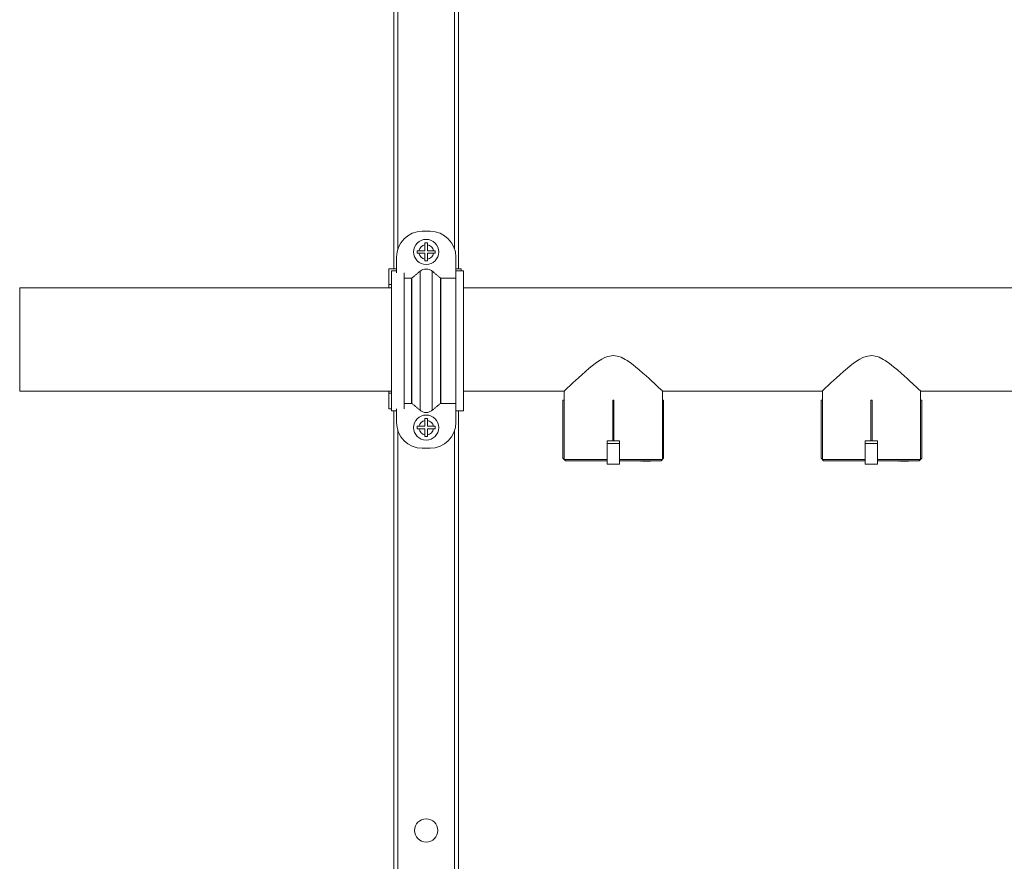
# Model space of a CAD drawing. Header units: millimetres. Extents: x -848 to 77789, y -17557 to 12238.
# Tile 75 of 79: x 70000 to 71907, y -10553 to -8924. Entities that reach past the tile are written whole.
import ezdxf

# ---------------------------------------------------------------- set-up
doc = ezdxf.new("R2010")
doc.units = ezdxf.units.MM

msp = doc.modelspace()

# ---------------------------------------------------------------- linework, layer by layer
at = {"color": 7, "linetype": 'Continuous', "lineweight": 0}
for p, q in [((70725, -9406.2), (70725, -7868.5)), ((70850, -9406.2), (70850, -7868.5)), ((70795, -9333.5), (70780, -9333.5)), ((70785, -9371), (70785, -9359.5)), ((70790, -9371), (70790, -9359.5)), ((70730, -9413.9), (70730, -9383.5)), ((70785, -9371), (70773.5, -9371)), ((70785, -9376), (70773.5, -9376)), ((70785, -9376), (70785, -9387.5)), ((70790, -9371), (70801.5, -9371)), ((70790, -9376), (70790, -9387.5)), ((70790, -9376), (70801.5, -9376)), ((70845, -9383.5), (70845, -9703.5)), ((70730, -9406.2), (70715, -9406.2)), ((70715, -9406.2), (70715, -9442.7)), ((70720, -9680.8), (70720, -9410)), ((70730, -9410), (70720, -9410)), ((70745, -9676.9), (70745, -9413.9)), ((70775.9, -9680.1), (70775.9, -9410.6)), ((70799.1, -9680.1), (70799.1, -9410.6)), ((70855, -9406.2), (70845, -9406.2)), ((70860, -9410), (70845, -9410)), ((70855, -9410), (70855, -9406.2)), ((70860, -9680.8), (70860, -9410)), ((70715, -9436.2), (70720, -9436.2)), ((70759, -9424.2), (70745, -9424.2)), ((70759, -9666.6), (70759, -9424.2)), ((70759.9, -9666.9), (70759.9, -9423.9)), ((70815.1, -9666.9), (70815.1, -9423.9)), ((70816, -9666.6), (70816, -9424.2)), ((70845, -9424.2), (70816, -9424.2)), ((70720, -9442.7), (70000, -9442.7)), ((70000, -9642.7), (70000, -9442.7)), ((72465, -9442.7), (70860, -9442.7)), ((70000, -9642.7), (70720, -9642.7)), ((70715, -9677), (70715, -9642.7)), ((70715, -9647), (70720, -9647)), ((70860, -9642.7), (71055, -9642.7)), ((71055, -9642.7), (71055, -9660.2)), ((71245, -9642.7), (71555, -9642.7)), ((71245, -9660.2), (71245, -9642.7)), ((71555, -9642.7), (71555, -9660.2)), ((71745, -9642.7), (72055, -9642.7)), ((71745, -9660.2), (71745, -9642.7)), ((70759, -9666.6), (70745, -9666.6)), ((70845, -9666.6), (70816, -9666.6)), ((71055, -9660.2), (71052.5, -9660.2)), ((71052.5, -9660.2), (71052.5, -9772.7)), ((71055, -9775.2), (71055, -9660.2)), ((71151.2, -9660.2), (71148.8, -9660.2)), ((71148.8, -9660.2), (71148.8, -9739.2)), ((71151.2, -9660.2), (71151.2, -9739.2)), ((71245, -9660.2), (71245, -9775.2)), ((71247.5, -9660.2), (71245, -9660.2)), ((71247.5, -9660.2), (71247.5, -9772.7)), ((71552.5, -9660.2), (71552.5, -9772.7)), ((71555, -9660.2), (71552.5, -9660.2)), ((71555, -9775.2), (71555, -9660.2)), ((71651.2, -9660.2), (71648.8, -9660.2)), ((71648.8, -9660.2), (71648.8, -9739.2)), ((71651.2, -9660.2), (71651.2, -9739.2)), ((71745, -9660.2), (71745, -9775.2)), ((71747.5, -9660.2), (71745, -9660.2)), ((71747.5, -9660.2), (71747.5, -9772.7)), ((70720, -9677), (70715, -9677)), ((70730, -9680.8), (70720, -9680.8)), ((70725, -12633.5), (70725, -9680.8)), ((70730, -9676.9), (70730, -9703.5)), ((70860, -9680.8), (70845, -9680.8)), ((70850, -11293.5), (70850, -9680.8)), ((70785, -9711), (70785, -9699.5)), ((70790, -9711), (70790, -9699.5)), ((70785, -9711), (70773.5, -9711)), ((70785, -9716), (70773.5, -9716)), ((70785, -9716), (70785, -9727.5)), ((70790, -9711), (70801.5, -9711)), ((70790, -9716), (70790, -9727.5)), ((70790, -9716), (70801.5, -9716)), ((71138, -9739.2), (71162, -9739.2)), ((71138, -9739.2), (71138, -9784.2)), ((71138, -9744.2), (71162, -9744.2)), ((71162, -9739.2), (71162, -9784.2)), ((71638, -9739.2), (71662, -9739.2)), ((71638, -9739.2), (71638, -9784.2)), ((71638, -9744.2), (71662, -9744.2)), ((71662, -9739.2), (71662, -9784.2)), ((70795, -9753.5), (70780, -9753.5)), ((71052.5, -9772.7), (71057.5, -9777.7)), ((71138, -9775.2), (71055, -9775.2)), ((71138, -9777.7), (71057.5, -9777.7)), ((71138, -9784.2), (71162, -9784.2)), ((71162, -9775.2), (71245, -9775.2)), ((71242.5, -9777.7), (71162, -9777.7)), ((71202.4, -9778.7), (71203.4, -9778.7)), ((71203.4, -9778.7), (71203.4, -9777.7)), ((71204.1, -9778.7), (71204.1, -9777.7)), ((71204.5, -9778.8), (71204.5, -9777.7)), ((71204.6, -9778.7), (71204.6, -9777.7)), ((71206.5, -9778.7), (71206.5, -9777.7)), ((71206.5, -9778.7), (71220.4, -9778.7)), ((71207.5, -9778.7), (71207.5, -9777.7)), ((71209.9, -9778.7), (71209.9, -9777.7)), ((71211, -9778.7), (71211, -9777.7)), ((71211.2, -9778.8), (71211.2, -9778.7)), ((71220.4, -9777.7), (71220.4, -9778.8)), ((71220.7, -9778.7), (71220.7, -9777.7)), ((71220.7, -9778.7), (71222.2, -9778.7)), ((71222.2, -9778.7), (71222.2, -9777.7)), ((71222.7, -9778.7), (71222.7, -9777.7)), ((71242.5, -9777.7), (71247.5, -9772.7)), ((71552.5, -9772.7), (71557.5, -9777.7)), ((71638, -9775.2), (71555, -9775.2)), ((71638, -9777.7), (71557.5, -9777.7)), ((71638, -9784.2), (71662, -9784.2)), ((71662, -9775.2), (71745, -9775.2)), ((71742.5, -9777.7), (71662, -9777.7)), ((71702.4, -9778.7), (71703.4, -9778.7)), ((71703.4, -9778.7), (71703.4, -9777.7)), ((71704.1, -9778.7), (71704.1, -9777.7)), ((71704.5, -9778.8), (71704.5, -9777.7)), ((71704.6, -9778.7), (71704.6, -9777.7)), ((71706.5, -9778.7), (71706.5, -9777.7)), ((71706.5, -9778.7), (71720.4, -9778.7)), ((71707.5, -9778.7), (71707.5, -9777.7)), ((71709.9, -9778.7), (71709.9, -9777.7)), ((71711, -9778.7), (71711, -9777.7)), ((71711.2, -9778.8), (71711.2, -9778.7)), ((71720.4, -9777.7), (71720.4, -9778.8)), ((71720.7, -9778.7), (71720.7, -9777.7)), ((71720.7, -9778.7), (71722.2, -9778.7)), ((71722.2, -9778.7), (71722.2, -9777.7)), ((71722.7, -9778.7), (71722.7, -9777.7)), ((71742.5, -9777.7), (71747.5, -9772.7))]:
    msp.add_line(p, q, dxfattribs=at)
at = {"color": 8, "linetype": 'Continuous', "lineweight": 0}
for p, q in [((70732.5, -9367.9), (70732.5, -7913.5)), ((70842.5, -9367.9), (70842.5, -7913.5)), ((70732.5, -11168.5), (70732.5, -9719.1)), ((70842.5, -11168.5), (70842.5, -9719.1))]:
    msp.add_line(p, q, dxfattribs=at)
at = {"color": 7, "linetype": 'Continuous', "lineweight": 0, "flags": 128}
for points in [[(71055.2, -9642.5), (71055.3, -9642.3), (71056.1, -9641.7), (71057.1, -9640.7), (71060.1, -9637.9), (71062, -9636), (71065, -9633.2), (71068.4, -9630), (71072.3, -9626.4), (71076.5, -9622.5), (71082.5, -9617), (71089, -9611.2), (71096, -9605), (71103.5, -9598.7), (71109.1, -9594.1), (71115, -9589.6), (71121.1, -9585.2), (71127.7, -9581), (71133.4, -9578), (71139.6, -9575.6), (71150.2, -9573.9), (71160.9, -9575.7), (71165, -9577.3), (71172.9, -9581.4), (71176.7, -9583.8), (71185, -9589.5), (71192.8, -9595.6), (71200.3, -9601.9), (71207.5, -9608.1), (71213.5, -9613.4), (71219.2, -9618.6), (71224.6, -9623.5), (71229.6, -9628.1), (71232.8, -9631.2), (71235.8, -9633.9), (71238.4, -9636.4), (71240.7, -9638.6), (71242.2, -9640), (71244.4, -9642), (71244.9, -9642.5), (71245, -9642.7), (71245, -9642.7)], [(71555.2, -9642.5), (71555.3, -9642.3), (71556.1, -9641.7), (71557.1, -9640.7), (71560.1, -9637.9), (71562, -9636), (71565, -9633.2), (71568.4, -9630), (71572.3, -9626.4), (71576.5, -9622.5), (71582.5, -9617), (71589, -9611.2), (71596, -9605), (71603.5, -9598.7), (71609.1, -9594.1), (71615, -9589.6), (71621.1, -9585.2), (71627.7, -9581), (71633.4, -9578), (71639.6, -9575.6), (71650.2, -9573.9), (71660.9, -9575.7), (71665, -9577.3), (71672.9, -9581.4), (71676.7, -9583.8), (71685, -9589.5), (71692.8, -9595.6), (71700.3, -9601.9), (71707.5, -9608.1), (71713.5, -9613.4), (71719.2, -9618.6), (71724.6, -9623.5), (71729.6, -9628.1), (71732.8, -9631.2), (71735.8, -9633.9), (71738.4, -9636.4), (71740.7, -9638.6), (71742.2, -9640), (71744.4, -9642), (71744.9, -9642.5), (71745, -9642.7), (71745, -9642.7)]]:
    msp.add_lwpolyline(points, dxfattribs=at)
at = {"color": 7, "linetype": 'Continuous', "lineweight": 0}
for centre, radius in [((70787.5, -9373.5), 24.3), ((70787.5, -9713.5), 24.3), ((70787.5, -10493.5), 22.5)]:
    msp.add_circle(centre, radius, dxfattribs=at)
for centre, radius, start, end in [((70780, -9383.5), 50, 90, 180), ((70795, -9383.5), 50, 0, 90), ((70787.5, -9373.5), 14.2, 100.1042, 169.8958), ((70787.5, -9373.5), 14.2, 10.1042, 79.8958), ((70787.5, -9373.5), 14.2, 190.1042, 259.8958), ((70787.5, -9373.5), 14.2, 280.1042, 349.8958), ((70780, -9703.5), 50, 180, 270), ((70787.5, -9713.5), 14.2, 100.1042, 169.8958), ((70787.5, -9713.5), 14.2, 10.1042, 79.8958), ((70795, -9703.5), 50, 270, 0), ((70787.5, -9713.5), 14.2, 190.1042, 259.8958), ((70787.5, -9713.5), 14.2, 280.1042, 349.8958)]:
    msp.add_arc(centre, radius, start, end, dxfattribs=at)
for points in [[(70790, -9356), (70789.2, -9356), (70787.5, -9356), (70785.8, -9356), (70785, -9356)], [(70770, -9371), (70770, -9371.8), (70770, -9373.5), (70770, -9375.2), (70770, -9376)], [(70805, -9371), (70805, -9371.8), (70805, -9373.5), (70805, -9375.2), (70805, -9376)], [(70790, -9391), (70789.2, -9391), (70787.5, -9391), (70785.8, -9391), (70785, -9391)], [(70790, -9696), (70789.2, -9696), (70787.5, -9696), (70785.8, -9696), (70785, -9696)], [(70770, -9711), (70770, -9711.8), (70770, -9713.5), (70770, -9715.2), (70770, -9716)], [(70805, -9711), (70805, -9711.8), (70805, -9713.5), (70805, -9715.2), (70805, -9716)], [(70790, -9731), (70789.2, -9731), (70787.5, -9731), (70785.8, -9731), (70785, -9731)]]:
    msp.add_open_spline(points, degree=3, dxfattribs=at)
for points, knots in [([(70785, -9356), (70785, -9356.5), (70785, -9357.6), (70785, -9358.8), (70785, -9359.5)], [0, 0, 0, 0, 0.41146, 1, 1, 1, 1]), ([(70790, -9356), (70790, -9356.5), (70790, -9357.6), (70790, -9358.8), (70790, -9359.5)], [0, 0, 0, 0, 0.4114603, 1, 1, 1, 1]), ([(70773.5, -9371), (70772.9, -9371), (70771.7, -9371), (70770.6, -9371), (70770, -9371)], [0, 0, 0, 0, 0.491156, 1, 1, 1, 1]), ([(70773.5, -9376), (70772.9, -9376), (70771.7, -9376), (70770.6, -9376), (70770, -9376)], [0, 0, 0, 0, 0.491156, 1, 1, 1, 1]), ([(70805, -9371), (70804.5, -9371), (70803.4, -9371), (70802.2, -9371), (70801.5, -9371)], [0, 0, 0, 0, 0.41146, 1, 1, 1, 1]), ([(70805, -9376), (70804.5, -9376), (70803.4, -9376), (70802.2, -9376), (70801.5, -9376)], [0, 0, 0, 0, 0.4114603, 1, 1, 1, 1]), ([(70785, -9387.5), (70785, -9388.1), (70785, -9389.3), (70785, -9390.4), (70785, -9391)], [0, 0, 0, 0, 0.491156, 1, 1, 1, 1]), ([(70790, -9387.5), (70790, -9388.1), (70790, -9389.3), (70790, -9390.4), (70790, -9391)], [0, 0, 0, 0, 0.491156, 1, 1, 1, 1]), ([(70759.9, -9423.9), (70761.3, -9422.8), (70763.3, -9421.1), (70765.9, -9418.9), (70767.9, -9417.2), (70769.9, -9415.6), (70771.9, -9413.9), (70773.9, -9412.3), (70775.3, -9411.2), (70775.9, -9410.6)], [0, 0, 0, 0, 0.25, 0.374999, 0.499999, 0.624999, 0.749999, 0.874999, 1, 1, 1, 1]), ([(70775.9, -9410.6), (70777.7, -9409.5), (70781.1, -9407.2), (70787.3, -9406.2), (70793.7, -9407.1), (70797.2, -9409.4), (70799.1, -9410.6)], [0, 0, 0, 0, 0.246364, 0.492854, 0.736202, 1, 1, 1, 1]), ([(70799.1, -9410.6), (70799.7, -9411.2), (70801.1, -9412.3), (70803.1, -9413.9), (70805.1, -9415.6), (70807.1, -9417.2), (70809.1, -9418.9), (70811.7, -9421.1), (70813.7, -9422.8), (70815.1, -9423.9)], [0, 0, 0, 0, 0.125, 0.25, 0.374999, 0.499999, 0.624999, 0.749999, 1, 1, 1, 1]), ([(70759, -9424.2), (70759.2, -9424.2), (70759.5, -9424.2), (70759.8, -9424), (70759.9, -9423.9)], [0, 0, 0, 0, 0.484655, 1, 1, 1, 1]), ([(70815.1, -9423.9), (70815.2, -9424), (70815.5, -9424.2), (70815.8, -9424.2), (70816, -9424.2)], [0, 0, 0, 0, 0.491673, 1, 1, 1, 1]), ([(70759, -9666.6), (70759.2, -9666.6), (70759.5, -9666.6), (70759.8, -9666.8), (70759.9, -9666.9)], [0, 0, 0, 0, 0.484655, 1, 1, 1, 1]), ([(70759.9, -9666.9), (70761.3, -9668), (70763.3, -9669.7), (70765.9, -9671.9), (70767.9, -9673.5), (70769.9, -9675.2), (70771.9, -9676.8), (70773.9, -9678.5), (70775.3, -9679.6), (70775.9, -9680.1)], [0, 0, 0, 0, 0.25, 0.374999, 0.499999, 0.624999, 0.749999, 0.874999, 1, 1, 1, 1]), ([(70799.1, -9680.1), (70799.7, -9679.6), (70801.1, -9678.5), (70803.1, -9676.8), (70805.1, -9675.2), (70807.1, -9673.5), (70809.1, -9671.9), (70811.7, -9669.7), (70813.7, -9668), (70815.1, -9666.9)], [0, 0, 0, 0, 0.125, 0.25, 0.374999, 0.499999, 0.624999, 0.749999, 1, 1, 1, 1]), ([(70815.1, -9666.9), (70815.2, -9666.8), (70815.5, -9666.6), (70815.8, -9666.6), (70816, -9666.6)], [0, 0, 0, 0, 0.491673, 1, 1, 1, 1]), ([(70775.9, -9680.1), (70777.7, -9681.3), (70781.1, -9683.6), (70787.3, -9684.6), (70793.7, -9683.7), (70797.2, -9681.4), (70799.1, -9680.1)], [0, 0, 0, 0, 0.246364, 0.492854, 0.736202, 1, 1, 1, 1]), ([(70785, -9696), (70785, -9696.5), (70785, -9697.6), (70785, -9698.8), (70785, -9699.5)], [0, 0, 0, 0, 0.41146, 1, 1, 1, 1]), ([(70790, -9696), (70790, -9696.5), (70790, -9697.6), (70790, -9698.8), (70790, -9699.5)], [0, 0, 0, 0, 0.4114603, 1, 1, 1, 1]), ([(70773.5, -9711), (70772.9, -9711), (70771.7, -9711), (70770.6, -9711), (70770, -9711)], [0, 0, 0, 0, 0.491156, 1, 1, 1, 1]), ([(70773.5, -9716), (70772.9, -9716), (70771.7, -9716), (70770.6, -9716), (70770, -9716)], [0, 0, 0, 0, 0.491156, 1, 1, 1, 1]), ([(70785, -9727.5), (70785, -9728.1), (70785, -9729.3), (70785, -9730.4), (70785, -9731)], [0, 0, 0, 0, 0.491156, 1, 1, 1, 1]), ([(70790, -9727.5), (70790, -9728.1), (70790, -9729.3), (70790, -9730.4), (70790, -9731)], [0, 0, 0, 0, 0.491156, 1, 1, 1, 1]), ([(70805, -9711), (70804.5, -9711), (70803.4, -9711), (70802.2, -9711), (70801.5, -9711)], [0, 0, 0, 0, 0.41146, 1, 1, 1, 1]), ([(70805, -9716), (70804.5, -9716), (70803.4, -9716), (70802.2, -9716), (70801.5, -9716)], [0, 0, 0, 0, 0.4114603, 1, 1, 1, 1]), ([(71203.4, -9778.7), (71203.5, -9778.7), (71203.8, -9778.7), (71204, -9778.7), (71204.1, -9778.7)], [0, 0, 0, 0, 0.559854, 1, 1, 1, 1]), ([(71703.4, -9778.7), (71703.5, -9778.7), (71703.8, -9778.7), (71704, -9778.7), (71704.1, -9778.7)], [0, 0, 0, 0, 0.559854, 1, 1, 1, 1])]:
    msp.add_open_spline(points, degree=3, knots=knots, dxfattribs=at)

doc.saveas('drawing.dxf')
